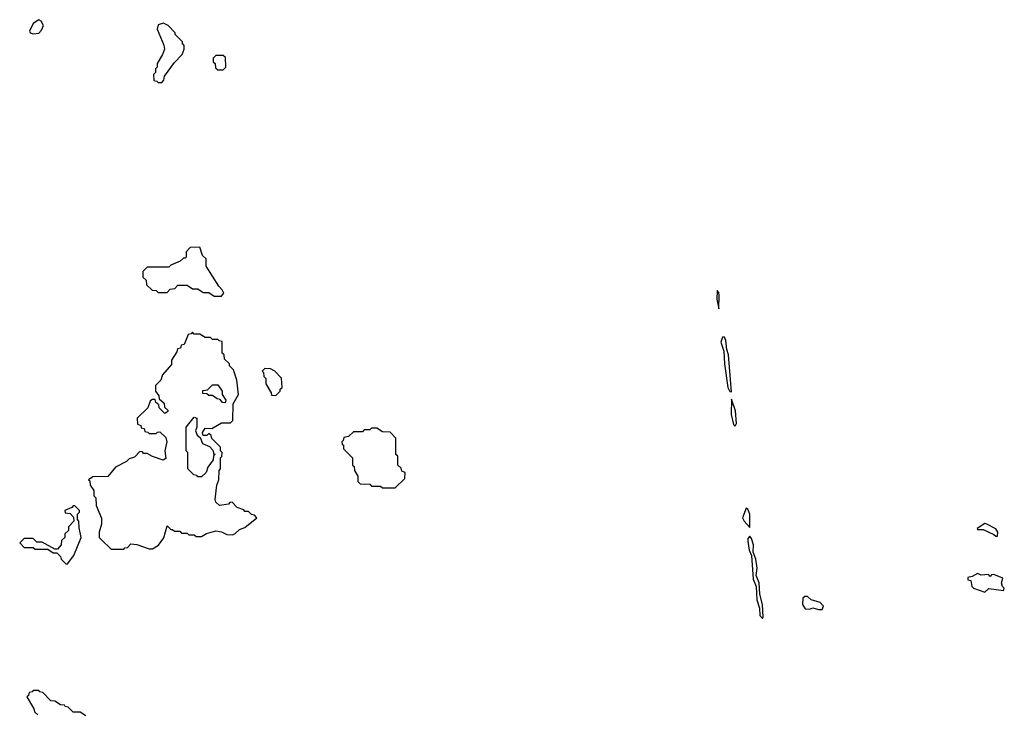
# Model space of a CAD drawing. Extents: x 2895860 to 3052244, y 542080 to 918683.
# Tile 55 of 133: x 2952180 to 2957622, y 716239 to 720068. Entities that reach past the tile are written whole.
import ezdxf

# ---------------------------------------------------------------- set-up
doc = ezdxf.new("R2010")
doc.units = 0

msp = doc.modelspace()

# ---------------------------------------------------------------- linework, layer by layer
at = {"layer": '0CON05XD'}
for points in [[(2952255, 719988.8), (2952285, 719993.3), (2952300.7, 720009.3), (2952312.5, 720035), (2952299.3, 720059.3), (2952285, 720067.5), (2952254.2, 720045.8), (2952233.3, 720005), (2952237.5, 719995), (2952255, 719988.8)], [(2952965, 719720), (2952977, 719733), (2952980, 719755), (2953035, 719830), (2953077.5, 719875), (2953090, 719905), (2953090, 719925), (2953080, 719935), (2953080, 719945), (2953040, 719985), (2953040, 719995), (2953000, 720035), (2952975, 720047.5), (2952945, 720040), (2952940, 720015), (2952977, 719927), (2952980, 719905), (2952970, 719875), (2952940, 719825), (2952940, 719805), (2952930, 719795), (2952930, 719775), (2952920, 719765), (2952921.7, 719731.7), (2952938.3, 719728.3), (2952945, 719720), (2952965, 719720)], [(2953305, 719790), (2953320, 719805), (2953318.3, 719858.3), (2953305, 719870), (2953265, 719870), (2953250, 719855), (2953250, 719835), (2953260, 719825), (2953261.7, 719801.7), (2953275, 719790), (2953305, 719790)], [(2953295, 718540), (2953307.5, 718555), (2953300, 718575), (2953280, 718595), (2953210, 718705), (2953210, 718745), (2953190, 718765), (2953175, 718810), (2953121.7, 718808.3), (2953100, 718785), (2953100, 718755), (2953095, 718750), (2953085, 718750), (2953067, 718733), (2953015, 718710), (2953005, 718700), (2952885, 718700), (2952860, 718675), (2952860, 718645), (2952878.3, 718628.3), (2952881.7, 718601.7), (2952911.7, 718571.7), (2952935, 718570), (2952945, 718560), (2952995, 718560), (2953011.7, 718578.3), (2953038.3, 718581.7), (2953055, 718600), (2953105, 718600), (2953135, 718580), (2953165, 718580), (2953195, 718560), (2953225, 718560), (2953255, 718540), (2953295, 718540)], [(2956045, 718470), (2956047.1, 718545), (2956045, 718560), (2956035, 718570), (2956033, 718523), (2956045, 718470)], [(2952755, 717140), (2952761.7, 717148.3), (2952775, 717150), (2952795, 717170), (2952827, 717167), (2952895, 717142.5), (2952915, 717142.5), (2952946.4, 717163.6), (2952977, 717203), (2952995, 717270), (2953015, 717250), (2953025, 717250), (2953035, 717240), (2953065, 717240), (2953075, 717230), (2953105, 717230), (2953115, 717220), (2953145, 717220), (2953155, 717210), (2953185, 717210), (2953213, 717227), (2953265, 717242.5), (2953295, 717237.5), (2953325, 717222.5), (2953355, 717220), (2953370, 717225), (2953395, 717250), (2953425, 717260), (2953490, 717315), (2953478.3, 717328.3), (2953461.7, 717331.7), (2953445, 717350), (2953425, 717350), (2953418.3, 717358.3), (2953381.7, 717371.7), (2953355, 717400), (2953341.7, 717398.3), (2953335, 717390), (2953285, 717382.5), (2953265, 717400), (2953260, 717415), (2953270, 717495), (2953280, 717525), (2953282.5, 717575), (2953290, 717585), (2953290, 717645), (2953297, 717653), (2953300, 717675), (2953290, 717685), (2953290, 717705), (2953241.7, 717751.7), (2953238.3, 717768.3), (2953225, 717780), (2953215, 717770), (2953195, 717770), (2953190, 717785), (2953205, 717810), (2953241.7, 717808.3), (2953295, 717840), (2953345, 717840), (2953358.3, 717851.7), (2953360, 717945), (2953390, 717995), (2953380, 718075), (2953361.7, 718131.7), (2953340, 718155), (2953340, 718165), (2953311.7, 718191.7), (2953310, 718215), (2953300, 718225), (2953298.3, 718288.3), (2953281.7, 718291.7), (2953275, 718300), (2953245, 718300), (2953235, 718310), (2953205, 718310), (2953175, 718330), (2953145, 718330), (2953135, 718340), (2953128.3, 718331.7), (2953111.7, 718328.3), (2953088.3, 718271.7), (2953071.7, 718268.3), (2953068.3, 718251.7), (2953051.7, 718248.3), (2953048.3, 718231.7), (2953020, 718185), (2953018.3, 718161.7), (2952970, 718105), (2952960, 718075), (2952930, 718045), (2952930, 718015), (2952948.3, 717988.3), (2952951.7, 717971.7), (2952978.3, 717948.3), (2952980, 717925), (2952998.3, 717908.3), (2952998.3, 717901.7), (2952981.7, 717891.7), (2952951.7, 717921.7), (2952948.3, 717938.3), (2952931.7, 717951.7), (2952928.3, 717968.3), (2952911.7, 717968.3), (2952901.7, 717958.3), (2952888.3, 717921.7), (2952830, 717865), (2952831.7, 717831.7), (2952850, 717825), (2952851.7, 717811.7), (2952868.3, 717808.3), (2952871.7, 717791.7), (2952888.3, 717788.3), (2952895, 717780), (2952935, 717780), (2952941.7, 717788.3), (2952955, 717790), (2952988.3, 717758.3), (2952992.5, 717735), (2952982.5, 717685), (2952987.5, 717642.5), (2952973, 717633), (2952915, 717652.5), (2952885, 717670), (2952865, 717670), (2952858.3, 717678.3), (2952845, 717680), (2952815, 717650), (2952785, 717640), (2952770, 717625), (2952710, 717595), (2952667, 717543), (2952585, 717540), (2952560, 717525), (2952568.3, 717518.3), (2952570, 717495), (2952590, 717465), (2952590, 717435), (2952600, 717425), (2952603, 717383), (2952631.7, 717311.7), (2952631.7, 717278.3), (2952620, 717235), (2952620, 717205), (2952631.7, 717191.7), (2952685, 717140), (2952755, 717140)], [(2956115, 718010), (2956098.6, 718215), (2956088.1, 718245), (2956083.8, 718295), (2956075, 718313.3), (2956065, 718313.3), (2956056.2, 718285), (2956072.9, 718235), (2956076, 718165), (2956094.2, 718035), (2956105, 718012.5), (2956115, 718010)], [(2953595, 717990), (2953620, 718015), (2953620, 718025), (2953630, 718035), (2953627, 718087), (2953590, 718125), (2953567, 718137), (2953535, 718140), (2953520, 718125), (2953528.3, 718118.3), (2953530, 718095), (2953540, 718085), (2953540, 718055), (2953570, 718005), (2953571.7, 717991.7), (2953595, 717990)], [(2953315, 717950), (2953301.7, 717951.7), (2953288.3, 717968.3), (2953271.7, 717971.7), (2953245, 717990), (2953225, 717990), (2953215, 718000), (2953191.7, 718001.7), (2953191.7, 718018.3), (2953218.3, 718021.7), (2953245, 718050), (2953275, 718050), (2953300, 718015), (2953300, 717995), (2953320, 717965), (2953315, 717950)], [(2956135, 717820), (2956142.5, 717835), (2956137.1, 717905), (2956115, 717970), (2956112.9, 717885), (2956125, 717830), (2956135, 717820)], [(2953185, 717540), (2953165, 717540), (2953158.3, 717548.3), (2953141.7, 717551.7), (2953110, 717585), (2953110, 717675), (2953100, 717685), (2953100, 717815), (2953145, 717870), (2953160, 717865), (2953160, 717815), (2953152.5, 717795), (2953161.7, 717771.7), (2953178.3, 717758.3), (2953190, 717725), (2953228.3, 717708.3), (2953248.3, 717688.3), (2953251.7, 717671.7), (2953260, 717665), (2953251.7, 717658.3), (2953250, 717635), (2953220, 717595), (2953210, 717565), (2953185, 717540)], [(2954255, 717480), (2954308.3, 717531.7), (2954310, 717565), (2954291.7, 717571.7), (2954288.3, 717588.3), (2954270, 717605), (2954270, 717655), (2954260, 717665), (2954260, 717755), (2954228.3, 717788.3), (2954185, 717790), (2954155, 717810), (2954125, 717810), (2954115, 717800), (2954085, 717800), (2954075, 717790), (2954025, 717790), (2953997, 717763), (2953971.7, 717758.3), (2953968.3, 717741.7), (2953960, 717735), (2953961.7, 717721.7), (2953970, 717715), (2953970, 717695), (2954020, 717645), (2954020, 717605), (2954028.3, 717598.3), (2954030, 717575), (2954050, 717545), (2954050, 717515), (2954061.7, 717501.7), (2954115, 717500), (2954125, 717490), (2954175, 717490), (2954185, 717480), (2954255, 717480)], [(2952445, 717060), (2952480, 717105), (2952520, 717205), (2952508.3, 717258.3), (2952507.5, 717295), (2952500, 717305), (2952500, 717335), (2952510, 717345), (2952510, 717355), (2952485, 717380), (2952475, 717380), (2952468.3, 717371.7), (2952430, 717355), (2952431.7, 717341.7), (2952458.3, 717338.3), (2952478.3, 717318.3), (2952480, 717295), (2952450, 717265), (2952450, 717245), (2952430, 717225), (2952430, 717205), (2952411.7, 717188.3), (2952410, 717165), (2952388.3, 717141.7), (2952375, 717140), (2952305, 717180), (2952275, 717180), (2952255, 717200), (2952205, 717200), (2952180, 717175), (2952205, 717150), (2952255, 717150), (2952265, 717140), (2952335, 717140), (2952365, 717120), (2952385, 717120), (2952405, 717100), (2952410, 717085), (2952435, 717060), (2952445, 717060)], [(2956215, 717260), (2956215.7, 717335), (2956205, 717362.5), (2956195, 717367.5), (2956176.2, 717315), (2956184, 717295), (2956215, 717260)], [(2957585, 717212.5), (2957586, 717235), (2957575, 717253.3), (2957525, 717280), (2957515, 717282.5), (2957472.5, 717255), (2957475, 717250), (2957505, 717250), (2957565, 717222.5), (2957575, 717212.5), (2957585, 717212.5)], [(2956285, 716757.5), (2956290, 716765), (2956285.8, 716835), (2956271.7, 716891.7), (2956267.5, 716955), (2956251.2, 716995), (2956255.6, 717035), (2956249.2, 717085), (2956233.6, 717123.6), (2956235.7, 717165), (2956225, 717200), (2956215, 717212.5), (2956205, 717200), (2956204.2, 717185), (2956212, 717135), (2956224.2, 717105), (2956234.3, 716975), (2956250, 716935), (2956255, 716860), (2956270, 716815), (2956272, 716775), (2956285, 716757.5)], [(2957515, 716902.5), (2957537, 716923), (2957618.3, 716911.7), (2957622.5, 716925), (2957612.5, 716935), (2957607.5, 716955), (2957615, 716980), (2957565, 717000), (2957551.7, 716998.3), (2957545, 716990), (2957535, 717000), (2957495, 716997.5), (2957475, 717006.7), (2957445, 716990), (2957420, 716985), (2957421.7, 716971.7), (2957438.3, 716968.3), (2957442.5, 716935), (2957452.5, 716925), (2957515, 716902.5)], [(2956595, 716806.7), (2956615, 716807.5), (2956623.3, 716825), (2956605, 716846.2), (2956555, 716860), (2956535, 716878.8), (2956520, 716880), (2956509.3, 716870.7), (2956507.5, 716835), (2956521.7, 716811.7), (2956545, 716808.8), (2956565, 716817.5), (2956595, 716806.7)], [(2952545, 716220), (2952515, 716240), (2952475, 716240), (2952448.3, 716268.3), (2952431.7, 716271.7), (2952428.3, 716278.3), (2952405, 716280), (2952375, 716300), (2952351.7, 716301.7), (2952308.3, 716348.3), (2952291.7, 716351.7), (2952285, 716360), (2952255, 716360), (2952248.3, 716351.7), (2952231.7, 716348.3), (2952228.3, 716331.7), (2952220, 716325), (2952258.3, 716258.3), (2952261.7, 716241.7), (2952280, 716225)]]:
    msp.add_lwpolyline(points, dxfattribs=at)

doc.saveas('drawing.dxf')
